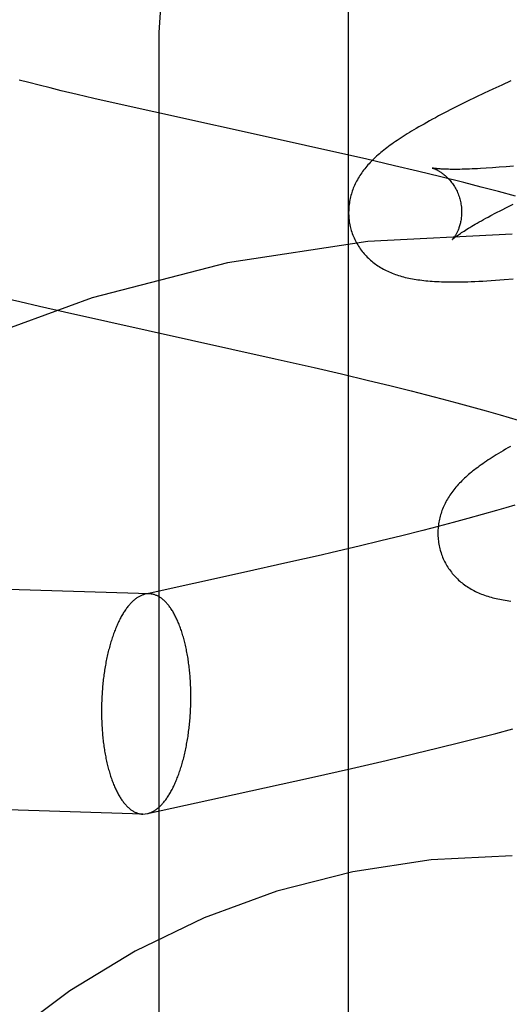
# Model space of a CAD drawing. Header units: inches. Extents: x 0 to 262, y 0 to 169.
# Tile 31 of 78: x 82.9534 to 83.04, y 93.885 to 94.0592. Entities that reach past the tile are written whole.
import ezdxf

# ---------------------------------------------------------------- set-up
doc = ezdxf.new("R2010")
doc.units = ezdxf.units.IN
doc.header["$LTSCALE"] = 14.384615
doc.header["$MEASUREMENT"] = 0
doc.linetypes.add('HIDDEN', pattern=[0.2, 0.1, -0.1])
doc.layers.add('DEFAULT_2', color=8, linetype='HIDDEN')
doc.layers.add('MAIN_DOOR_ASSEMBLY', color=7, linetype='CONTINUOUS')

msp = doc.modelspace()

# ---------------------------------------------------------------- linework, layer by layer
at = {"layer": 'DEFAULT_2', "color": 8, "linetype": 'HIDDEN'}
for p, q in [((82.97801, 93.31393), (82.97801, 94.05698)), ((82.95499, 94.0481), (82.95328, 94.04855)), ((82.9568, 94.04764), (82.95499, 94.0481)), ((82.95872, 94.04716), (82.9568, 94.04764)), ((83.03868, 94.04768), (83.03711, 94.04695)), ((83.04027, 94.04841), (83.03868, 94.04768)), ((82.96072, 94.04667), (82.95872, 94.04716)), ((82.96354, 94.046), (82.96072, 94.04667)), ((82.9665, 94.0453), (82.96354, 94.046)), ((83.03558, 94.04623), (83.03407, 94.04551)), ((83.03711, 94.04695), (83.03558, 94.04623)), ((82.97041, 94.04441), (82.9665, 94.0453)), ((82.97707, 94.04291), (82.97041, 94.04441)), ((83.03122, 94.04412), (83.0299, 94.04345)), ((83.03262, 94.04481), (83.03122, 94.04412)), ((83.03407, 94.04551), (83.03262, 94.04481)), ((82.99944, 94.03799), (82.97707, 94.04291)), ((83.0299, 94.04345), (83.02866, 94.04281)), ((83.00844, 94.03598), (82.99944, 94.03799)), ((83.01454, 94.03459), (83.00844, 94.03598)), ((83.01966, 94.03339), (83.01454, 94.03459)), ((83.02376, 94.03241), (83.01966, 94.03339)), ((83.02787, 94.03142), (83.02376, 94.03241)), ((83.03705, 94.03304), (83.03594, 94.03296)), ((83.03823, 94.03312), (83.03705, 94.03304)), ((83.03946, 94.03323), (83.03823, 94.03312)), ((83.04075, 94.03334), (83.03946, 94.03323)), ((83.03197, 94.0304), (83.02787, 94.03142)), ((83.03504, 94.02962), (83.03197, 94.0304)), ((83.03809, 94.02883), (83.03504, 94.02962)), ((83.04113, 94.02802), (83.03809, 94.02883)), ((83.03672, 94.02456), (83.03763, 94.02504)), ((83.03763, 94.02504), (83.0386, 94.02554)), ((83.0386, 94.02554), (83.03963, 94.02606)), ((83.03963, 94.02606), (83.04071, 94.0266)), ((82.9508, 94.00996), (82.95336, 94.00935)), ((82.95336, 94.00935), (82.95683, 94.00853)), ((82.95683, 94.00853), (82.96128, 94.00751)), ((82.96128, 94.00751), (82.99859, 93.99924)), ((82.99859, 93.99924), (83.00545, 93.99768)), ((83.00545, 93.99768), (83.0103, 93.99655)), ((83.0103, 93.99655), (83.0151, 93.9954)), ((83.0151, 93.9954), (83.01889, 93.99448)), ((83.01889, 93.99448), (83.02262, 93.99355)), ((83.02262, 93.99355), (83.02536, 93.99285)), ((83.02536, 93.99285), (83.02807, 93.99215)), ((83.02807, 93.99215), (83.03073, 93.99144)), ((83.03073, 93.99144), (83.03333, 93.99074)), ((83.03333, 93.99074), (83.03589, 93.99003)), ((83.03589, 93.99003), (83.03838, 93.98933)), ((83.03838, 93.98933), (83.04, 93.98885)), ((83.04, 93.98885), (83.0416, 93.98838)), ((83.03937, 93.97283), (83.03774, 93.97236)), ((83.04098, 93.9733), (83.03937, 93.97283)), ((83.03267, 93.97095), (83.03005, 93.97025)), ((83.03523, 93.97166), (83.03267, 93.97095)), ((83.03774, 93.97236), (83.03523, 93.97166)), ((83.02739, 93.96954), (83.02468, 93.96884)), ((83.03005, 93.97025), (83.02739, 93.96954)), ((83.02099, 93.96791), (83.01724, 93.96699)), ((83.02468, 93.96884), (83.02099, 93.96791)), ((83.01344, 93.96607), (83.00863, 93.96493)), ((83.01724, 93.96699), (83.01344, 93.96607)), ((82.97634, 93.95761), (82.76887, 93.96406)), ((83.00669, 93.96448), (83.00083, 93.96314)), ((83.00863, 93.96493), (83.00669, 93.96448)), ((83.00083, 93.96314), (82.99298, 93.96137)), ((82.99298, 93.96137), (82.98418, 93.95943)), ((82.98418, 93.95943), (82.97647, 93.95774)), ((82.97647, 93.95774), (82.97554, 93.95753)), ((82.97634, 93.95761), (82.97554, 93.95753)), ((83.03456, 93.93213), (83.03761, 93.93292)), ((83.03761, 93.93292), (83.04065, 93.93372)), ((83.02741, 93.93034), (83.0315, 93.93136)), ((83.0315, 93.93136), (83.03456, 93.93213)), ((83.01819, 93.92813), (83.02331, 93.92935)), ((83.02331, 93.92935), (83.02741, 93.93034)), ((83.01207, 93.92672), (83.01819, 93.92813)), ((83.00501, 93.92512), (83.01207, 93.92672)), ((82.97513, 93.91863), (82.76766, 93.92508)), ((82.99131, 93.92209), (83.00501, 93.92512)), ((82.97595, 93.91871), (82.99131, 93.92209)), ((82.97513, 93.91863), (82.97595, 93.91871))]:
    msp.add_line(p, q, dxfattribs=at)
for points in [[(82.97801, 94.05698), (82.97865, 94.06659), (82.98055, 94.07604), (82.98368, 94.08518), (82.988, 94.09384), (82.99343, 94.10189), (82.99988, 94.10917), (83.00726, 94.11556), (83.01542, 94.12096), (83.02423, 94.12526), (83.03355, 94.12838), (83.04319, 94.13028), (83.05301, 94.13091)], [(83.02866, 94.04281), (83.02807, 94.0425), (83.0275, 94.0422), (83.02694, 94.0419), (83.02641, 94.04162), (83.02589, 94.04133), (83.02539, 94.04106), (83.02491, 94.04078), (83.02444, 94.04052), (83.02399, 94.04026), (83.02355, 94.04001), (83.02313, 94.03976), (83.02272, 94.03951), (83.02232, 94.03927), (83.02194, 94.03903), (83.02157, 94.0388), (83.0212, 94.03857), (83.02085, 94.03834), (83.02051, 94.03811), (83.02017, 94.03789), (83.01985, 94.03767), (83.01953, 94.03745), (83.01923, 94.03723), (83.01893, 94.03701), (83.01863, 94.0368), (83.01835, 94.03658), (83.01807, 94.03637), (83.0178, 94.03616), (83.01753, 94.03594), (83.01727, 94.03573), (83.01702, 94.03551)], [(83.01702, 94.03551), (83.01677, 94.0353), (83.01653, 94.03508), (83.01629, 94.03486), (83.01606, 94.03465), (83.01583, 94.03443), (83.01561, 94.0342), (83.0154, 94.03398), (83.01519, 94.03376), (83.01499, 94.03353), (83.01479, 94.0333), (83.01459, 94.03307), (83.01441, 94.03284), (83.01423, 94.03261), (83.01405, 94.03237), (83.01388, 94.03214), (83.01372, 94.0319), (83.01356, 94.03166), (83.01341, 94.03142), (83.01326, 94.03117), (83.01312, 94.03092), (83.01298, 94.03067), (83.01285, 94.03042), (83.01273, 94.03017), (83.01261, 94.02992), (83.01251, 94.02967), (83.0124, 94.02942), (83.01231, 94.02917), (83.01221, 94.02891), (83.01213, 94.02866), (83.01205, 94.0284), (83.01198, 94.02814), (83.01191, 94.02788), (83.01185, 94.02761), (83.01179, 94.02735), (83.01174, 94.02708), (83.0117, 94.02681), (83.01166, 94.02654), (83.01163, 94.02626), (83.0116, 94.02599), (83.01159, 94.02571), (83.01158, 94.02543), (83.01157, 94.02516), (83.01157, 94.02488), (83.01158, 94.0246), (83.0116, 94.02432), (83.01163, 94.02404), (83.01166, 94.02377), (83.01169, 94.02349), (83.01174, 94.02321), (83.01179, 94.02294), (83.01185, 94.02266), (83.01192, 94.02239), (83.01198, 94.02216)], [(83.02641, 94.03298), (83.02639, 94.03298), (83.02638, 94.03298), (83.02639, 94.03298), (83.0264, 94.03298), (83.02642, 94.03297), (83.02645, 94.03296), (83.02649, 94.03295), (83.02653, 94.03294), (83.02658, 94.03292), (83.02664, 94.0329), (83.0267, 94.03288), (83.02677, 94.03285), (83.02684, 94.03282), (83.02692, 94.03279), (83.027, 94.03275), (83.02708, 94.03271), (83.02717, 94.03266), (83.02727, 94.03262), (83.02737, 94.03256), (83.02747, 94.03251), (83.02757, 94.03245), (83.02768, 94.03238), (83.02779, 94.03231), (83.0279, 94.03224), (83.02802, 94.03216), (83.02813, 94.03207), (83.02825, 94.03198), (83.02838, 94.03189), (83.0285, 94.03179), (83.02863, 94.03168), (83.02876, 94.03157), (83.02888, 94.03145), (83.02901, 94.03133), (83.02915, 94.03119), (83.02928, 94.03106), (83.02941, 94.03091), (83.02954, 94.03076), (83.02967, 94.0306), (83.0298, 94.03043), (83.02993, 94.03026), (83.03006, 94.03008), (83.03018, 94.02989), (83.0303, 94.0297), (83.03042, 94.0295), (83.03053, 94.02929), (83.03064, 94.02908), (83.03075, 94.02887), (83.03085, 94.02865), (83.03094, 94.02842), (83.03103, 94.02819), (83.03111, 94.02796), (83.03119, 94.02772), (83.03125, 94.02751)], [(83.03594, 94.03296), (83.03488, 94.03289), (83.03437, 94.03287), (83.03388, 94.03284), (83.03341, 94.03282), (83.03295, 94.0328), (83.0325, 94.03279), (83.03207, 94.03277), (83.03166, 94.03276), (83.03127, 94.03275), (83.03089, 94.03275), (83.03052, 94.03275), (83.03017, 94.03275), (83.02984, 94.03275), (83.02953, 94.03275), (83.02923, 94.03276), (83.02894, 94.03276), (83.02868, 94.03277), (83.02843, 94.03278), (83.02819, 94.03279), (83.02797, 94.03281), (83.02777, 94.03282), (83.02758, 94.03283), (83.02741, 94.03285), (83.02725, 94.03286), (83.02711, 94.03288), (83.02698, 94.03289), (83.02687, 94.0329), (83.02677, 94.03292), (83.02668, 94.03293), (83.0266, 94.03294), (83.02654, 94.03295), (83.02649, 94.03296), (83.02644, 94.03297), (83.02641, 94.03298), (83.02641, 94.03298)], [(83.03125, 94.02751), (83.0313, 94.0273), (83.03136, 94.02706), (83.03141, 94.02682), (83.03145, 94.02658), (83.03149, 94.02633), (83.03152, 94.02609), (83.03154, 94.02585), (83.03155, 94.02562), (83.03156, 94.02538), (83.03156, 94.02515), (83.03156, 94.02492), (83.03155, 94.0247), (83.03154, 94.02448), (83.03151, 94.02426), (83.03149, 94.02405), (83.03146, 94.02385), (83.03143, 94.02365), (83.03139, 94.02346), (83.03135, 94.02327), (83.0313, 94.02309), (83.03126, 94.02292), (83.03121, 94.02275), (83.03115, 94.02259), (83.0311, 94.02243), (83.03105, 94.02228), (83.03099, 94.02214), (83.03093, 94.022), (83.03088, 94.02186), (83.03082, 94.02174), (83.03076, 94.02162), (83.0307, 94.0215), (83.03064, 94.02139), (83.03059, 94.02128), (83.03053, 94.02118), (83.03047, 94.02109), (83.03042, 94.021), (83.03036, 94.02091), (83.03031, 94.02083), (83.03026, 94.02076), (83.03021, 94.02069), (83.03016, 94.02063), (83.03012, 94.02057), (83.03008, 94.02052), (83.03004, 94.02047), (83.03001, 94.02043), (83.02998, 94.0204), (83.02995, 94.02037), (83.02993, 94.02035), (83.02992, 94.02033), (83.02991, 94.02032), (83.0299, 94.02032)], [(83.0299, 94.02032), (83.02991, 94.02033), (83.02993, 94.02034), (83.02995, 94.02036), (83.02998, 94.02039), (83.03002, 94.02043), (83.03007, 94.02047), (83.03013, 94.02052), (83.0302, 94.02058), (83.03028, 94.02064), (83.03038, 94.02071), (83.03048, 94.02079), (83.0306, 94.02088), (83.03072, 94.02097), (83.03086, 94.02107), (83.03102, 94.02118), (83.03119, 94.0213), (83.03137, 94.02142), (83.03156, 94.02155), (83.03177, 94.02169), (83.032, 94.02184), (83.03224, 94.02199), (83.03249, 94.02215), (83.03276, 94.02232), (83.03305, 94.02249), (83.03335, 94.02267), (83.03366, 94.02286), (83.03399, 94.02305), (83.03434, 94.02325), (83.03469, 94.02345), (83.03507, 94.02366), (83.03546, 94.02388), (83.03586, 94.0241), (83.03628, 94.02432), (83.03672, 94.02456)], [(83.01198, 94.02216), (83.01204, 94.02193), (83.01213, 94.02166), (83.01222, 94.02139), (83.01232, 94.02113), (83.01242, 94.02087), (83.01253, 94.02061), (83.01265, 94.02036), (83.01277, 94.02011), (83.0129, 94.01986), (83.01304, 94.01962), (83.01318, 94.01938), (83.01332, 94.01914), (83.01348, 94.01891), (83.01363, 94.01869), (83.01379, 94.01846), (83.01396, 94.01824), (83.01413, 94.01803), (83.01431, 94.01782), (83.01449, 94.01762), (83.01468, 94.01742), (83.01487, 94.01722), (83.01506, 94.01703), (83.01526, 94.01685), (83.01546, 94.01667), (83.01566, 94.01649), (83.01587, 94.01632), (83.01609, 94.01616), (83.0163, 94.01599), (83.01653, 94.01584), (83.01675, 94.01568), (83.01699, 94.01553), (83.01723, 94.01538), (83.01747, 94.01524), (83.01772, 94.0151), (83.01797, 94.01497), (83.01823, 94.01484), (83.01849, 94.01471), (83.01875, 94.01459), (83.01902, 94.01448), (83.01929, 94.01437), (83.01957, 94.01426), (83.01985, 94.01416), (83.02013, 94.01406), (83.02042, 94.01397), (83.02071, 94.01388), (83.021, 94.0138), (83.0213, 94.01372), (83.0216, 94.01364), (83.02191, 94.01357), (83.02222, 94.0135), (83.02253, 94.01344), (83.02285, 94.01338), (83.02317, 94.01332), (83.0235, 94.01327), (83.02384, 94.01322), (83.02418, 94.01317), (83.02452, 94.01313), (83.02487, 94.01309), (83.02523, 94.01305), (83.0256, 94.01302), (83.02598, 94.01298), (83.02636, 94.01296), (83.02676, 94.01293), (83.02717, 94.01291), (83.02759, 94.01289), (83.02802, 94.01287), (83.02847, 94.01286), (83.02893, 94.01285), (83.02941, 94.01284), (83.0299, 94.01284), (83.03041, 94.01284), (83.03094, 94.01284), (83.03149, 94.01285), (83.03206, 94.01286), (83.03266, 94.01287), (83.03328, 94.01289), (83.03393, 94.01292), (83.0346, 94.01295), (83.0353, 94.01298), (83.03603, 94.01302), (83.03678, 94.01307), (83.03754, 94.01311), (83.03832, 94.01317), (83.0391, 94.01323), (83.04069, 94.01335)], [(83.04021, 93.98372), (83.03976, 93.98346), (83.03932, 93.9832), (83.0389, 93.98295), (83.03849, 93.98271), (83.0381, 93.98247), (83.03771, 93.98223), (83.03734, 93.982), (83.03698, 93.98177), (83.03662, 93.98154), (83.03628, 93.98131), (83.03595, 93.98109), (83.03562, 93.98087), (83.03531, 93.98065), (83.035, 93.98043), (83.0347, 93.98021), (83.03441, 93.98), (83.03413, 93.97978), (83.03385, 93.97957), (83.03358, 93.97936), (83.03331, 93.97914), (83.03305, 93.97893), (83.0328, 93.97871)], [(83.0328, 93.97871), (83.03255, 93.9785), (83.03231, 93.97828), (83.03207, 93.97807), (83.03184, 93.97785), (83.03162, 93.97763), (83.0314, 93.97741), (83.03118, 93.97718), (83.03097, 93.97696), (83.03077, 93.97673), (83.03057, 93.9765), (83.03038, 93.97627), (83.03019, 93.97604), (83.03001, 93.97581), (83.02984, 93.97558), (83.02967, 93.97534), (83.0295, 93.9751), (83.02935, 93.97486), (83.02919, 93.97462), (83.02905, 93.97437), (83.0289, 93.97413), (83.02877, 93.97388), (83.02864, 93.97363), (83.02852, 93.97338), (83.0284, 93.97313), (83.02829, 93.97287), (83.02819, 93.97262), (83.02809, 93.97237), (83.028, 93.97212), (83.02792, 93.97186), (83.02784, 93.9716), (83.02776, 93.97134), (83.0277, 93.97108), (83.02764, 93.97082), (83.02758, 93.97055), (83.02753, 93.97028), (83.02749, 93.97001), (83.02745, 93.96974), (83.02742, 93.96947), (83.02739, 93.96919), (83.02738, 93.96892), (83.02737, 93.96864), (83.02736, 93.96836), (83.02737, 93.96809), (83.02738, 93.96781), (83.02739, 93.96753), (83.02742, 93.96725), (83.02745, 93.96697), (83.02749, 93.9667), (83.02753, 93.96642), (83.02758, 93.96614), (83.02764, 93.96587), (83.02771, 93.9656), (83.02777, 93.96536)], [(83.02777, 93.96536), (83.02783, 93.96514), (83.02792, 93.96487), (83.02801, 93.9646), (83.02811, 93.96434), (83.02821, 93.96408), (83.02832, 93.96383), (83.02844, 93.96357), (83.02856, 93.96332), (83.02869, 93.96307), (83.02883, 93.96283), (83.02897, 93.96259), (83.02911, 93.96236), (83.02926, 93.96212), (83.02942, 93.9619), (83.02958, 93.96168), (83.02975, 93.96146), (83.02992, 93.96124), (83.0301, 93.96103), (83.03028, 93.96083), (83.03046, 93.96063), (83.03065, 93.96044), (83.03085, 93.96025), (83.03104, 93.96006), (83.03124, 93.95988), (83.03145, 93.95971), (83.03166, 93.95954), (83.03187, 93.95937), (83.03209, 93.95921), (83.03231, 93.95905), (83.03254, 93.9589), (83.03277, 93.95874), (83.03301, 93.9586), (83.03325, 93.95845), (83.0335, 93.95831), (83.03375, 93.95818), (83.03401, 93.95805), (83.03427, 93.95793), (83.03453, 93.95781), (83.0348, 93.95769), (83.03507, 93.95758), (83.03534, 93.95747), (83.03562, 93.95737), (83.03591, 93.95728), (83.03619, 93.95718), (83.03648, 93.95709), (83.03678, 93.95701), (83.03708, 93.95693), (83.03738, 93.95685), (83.03768, 93.95678), (83.03799, 93.95671), (83.03831, 93.95665), (83.03862, 93.95659), (83.03895, 93.95653), (83.03927, 93.95648), (83.03961, 93.95643), (83.03994, 93.95638), (83.04029, 93.95634)], [(82.97554, 93.95753), (82.9755, 93.95753), (82.97538, 93.9575), (82.97526, 93.95746), (82.97514, 93.95742), (82.97502, 93.95738), (82.9749, 93.95733), (82.97478, 93.95728), (82.97466, 93.95722), (82.97455, 93.95716), (82.97443, 93.9571), (82.97431, 93.95703), (82.97419, 93.95695), (82.97408, 93.95688), (82.97396, 93.95679), (82.97384, 93.95671), (82.97373, 93.95662), (82.97361, 93.95652), (82.9735, 93.95642), (82.97338, 93.95632), (82.97327, 93.95621), (82.97316, 93.9561), (82.97304, 93.95599), (82.97293, 93.95587), (82.97282, 93.95574), (82.97271, 93.95561), (82.9726, 93.95548), (82.97249, 93.95535), (82.97238, 93.95521), (82.97227, 93.95506), (82.97217, 93.95492), (82.97206, 93.95476), (82.97196, 93.95461), (82.97185, 93.95445), (82.97175, 93.95429), (82.97164, 93.95412), (82.97154, 93.95395), (82.97144, 93.95378), (82.97134, 93.9536), (82.97124, 93.95342), (82.97114, 93.95324), (82.97105, 93.95305), (82.97095, 93.95286), (82.97086, 93.95266), (82.97076, 93.95247), (82.97067, 93.95226), (82.97058, 93.95206), (82.97049, 93.95185), (82.9704, 93.95164), (82.97031, 93.95143), (82.97023, 93.95121), (82.97014, 93.95099), (82.97006, 93.95077), (82.96998, 93.95054), (82.96989, 93.95032), (82.96981, 93.95008), (82.96974, 93.94985), (82.96966, 93.94961), (82.96958, 93.94938), (82.96951, 93.94913), (82.96944, 93.94889), (82.96936, 93.94864), (82.96929, 93.94839), (82.96923, 93.94814), (82.96916, 93.94789), (82.96909, 93.94763), (82.96903, 93.94738), (82.96897, 93.94712), (82.96891, 93.94685), (82.96885, 93.94659), (82.96879, 93.94632), (82.96873, 93.94606), (82.96868, 93.94579), (82.96862, 93.94551), (82.96857, 93.94524), (82.96852, 93.94497), (82.96847, 93.94469), (82.96843, 93.94441), (82.96838, 93.94413), (82.96834, 93.94385), (82.9683, 93.94357), (82.96826, 93.94329), (82.96822, 93.943), (82.96818, 93.94272), (82.96815, 93.94243), (82.96812, 93.94214), (82.96808, 93.94185), (82.96806, 93.94156), (82.96803, 93.94127), (82.968, 93.94098), (82.96798, 93.94069), (82.96795, 93.9404), (82.96793, 93.94011), (82.96792, 93.93981), (82.9679, 93.93952), (82.96788, 93.93923), (82.96787, 93.93893), (82.96786, 93.93864), (82.96785, 93.93834), (82.96784, 93.93805), (82.96783, 93.93775), (82.96783, 93.93746), (82.96783, 93.93717), (82.96783, 93.93687)], [(82.98365, 93.93937), (82.98365, 93.93966), (82.98365, 93.93995), (82.98364, 93.94025), (82.98363, 93.94054), (82.98363, 93.94083), (82.98362, 93.94112), (82.98361, 93.94141), (82.98359, 93.9417), (82.98358, 93.94199), (82.98356, 93.94228), (82.98354, 93.94257), (82.98352, 93.94285), (82.9835, 93.94314), (82.98347, 93.94342), (82.98345, 93.9437), (82.98342, 93.94399), (82.98339, 93.94427), (82.98336, 93.94454), (82.98333, 93.94482), (82.98329, 93.9451), (82.98325, 93.94537), (82.98322, 93.94564), (82.98318, 93.94592), (82.98314, 93.94618), (82.98309, 93.94645), (82.98305, 93.94672), (82.983, 93.94698), (82.98295, 93.94724), (82.9829, 93.9475), (82.98285, 93.94776), (82.9828, 93.94801), (82.98274, 93.94826), (82.98269, 93.94851), (82.98263, 93.94876), (82.98257, 93.94901), (82.98251, 93.94925), (82.98245, 93.94949), (82.98238, 93.94973), (82.98232, 93.94996), (82.98225, 93.9502), (82.98218, 93.95043), (82.98211, 93.95065), (82.98204, 93.95088), (82.98197, 93.9511), (82.98189, 93.95132), (82.98182, 93.95153), (82.98174, 93.95174), (82.98166, 93.95195), (82.98158, 93.95216), (82.9815, 93.95236), (82.98142, 93.95256), (82.98133, 93.95276), (82.98125, 93.95295), (82.98116, 93.95314), (82.98107, 93.95332), (82.98098, 93.95351), (82.98089, 93.95369), (82.9808, 93.95386), (82.98071, 93.95403), (82.98062, 93.9542), (82.98052, 93.95437), (82.98043, 93.95453), (82.98033, 93.95468), (82.98023, 93.95484), (82.98013, 93.95499), (82.98003, 93.95513), (82.97993, 93.95527), (82.97983, 93.95541), (82.97973, 93.95555), (82.97962, 93.95568), (82.97952, 93.9558), (82.97941, 93.95592), (82.97931, 93.95604), (82.9792, 93.95616), (82.97909, 93.95626), (82.97898, 93.95637), (82.97887, 93.95647), (82.97876, 93.95657), (82.97865, 93.95666), (82.97854, 93.95675), (82.97843, 93.95683), (82.97832, 93.95691), (82.9782, 93.95699), (82.97809, 93.95706), (82.97798, 93.95713), (82.97786, 93.95719), (82.97775, 93.95725), (82.97763, 93.95731), (82.97751, 93.95735), (82.9774, 93.9574), (82.97728, 93.95744), (82.97716, 93.95748), (82.97705, 93.95751), (82.97693, 93.95754), (82.97681, 93.95756), (82.97669, 93.95758), (82.97657, 93.95759), (82.97645, 93.9576), (82.97634, 93.95761)], [(82.97595, 93.91871), (82.97598, 93.91871), (82.9761, 93.91874), (82.97622, 93.91878), (82.97633, 93.91882), (82.97645, 93.91886), (82.97657, 93.91891), (82.97669, 93.91896), (82.97681, 93.91902), (82.97693, 93.91908), (82.97705, 93.91914), (82.97716, 93.91921), (82.97728, 93.91928), (82.9774, 93.91936), (82.97751, 93.91944), (82.97763, 93.91953), (82.97775, 93.91962), (82.97786, 93.91972), (82.97798, 93.91982), (82.97809, 93.91992), (82.9782, 93.92003), (82.97832, 93.92014), (82.97843, 93.92025), (82.97854, 93.92037), (82.97865, 93.9205), (82.97876, 93.92063), (82.97887, 93.92076), (82.97898, 93.92089), (82.97909, 93.92103), (82.9792, 93.92118), (82.97931, 93.92132), (82.97941, 93.92148), (82.97952, 93.92163), (82.97962, 93.92179), (82.97973, 93.92195), (82.97983, 93.92212), (82.97993, 93.92229), (82.98003, 93.92246), (82.98013, 93.92264), (82.98023, 93.92282), (82.98033, 93.923), (82.98043, 93.92319), (82.98052, 93.92338), (82.98062, 93.92358), (82.98071, 93.92377), (82.9808, 93.92398), (82.98089, 93.92418), (82.98098, 93.92439), (82.98107, 93.9246), (82.98116, 93.92481), (82.98125, 93.92503), (82.98133, 93.92525), (82.98142, 93.92547), (82.9815, 93.9257), (82.98158, 93.92592), (82.98166, 93.92615), (82.98174, 93.92639), (82.98182, 93.92662), (82.98189, 93.92686), (82.98197, 93.92711), (82.98204, 93.92735), (82.98211, 93.9276), (82.98218, 93.92784), (82.98225, 93.9281), (82.98232, 93.92835), (82.98238, 93.92861), (82.98245, 93.92886), (82.98251, 93.92912), (82.98257, 93.92939), (82.98263, 93.92965), (82.98269, 93.92992), (82.98274, 93.93018), (82.9828, 93.93045), (82.98285, 93.93073), (82.9829, 93.931), (82.98295, 93.93127), (82.983, 93.93155), (82.98305, 93.93183), (82.98309, 93.93211), (82.98314, 93.93239), (82.98318, 93.93267), (82.98322, 93.93295), (82.98325, 93.93324), (82.98329, 93.93352), (82.98333, 93.93381), (82.98336, 93.9341), (82.98339, 93.93439), (82.98342, 93.93468), (82.98345, 93.93497), (82.98347, 93.93526), (82.9835, 93.93555), (82.98352, 93.93584), (82.98354, 93.93613), (82.98356, 93.93643), (82.98358, 93.93672), (82.98359, 93.93701), (82.98361, 93.93731), (82.98362, 93.9376), (82.98363, 93.9379), (82.98363, 93.93819), (82.98364, 93.93848), (82.98365, 93.93878), (82.98365, 93.93907), (82.98365, 93.93937)], [(82.96783, 93.93687), (82.96783, 93.93658), (82.96783, 93.93629), (82.96783, 93.93599), (82.96784, 93.9357), (82.96785, 93.93541), (82.96786, 93.93512), (82.96787, 93.93483), (82.96788, 93.93454), (82.9679, 93.93425), (82.96792, 93.93396), (82.96793, 93.93367), (82.96795, 93.93339), (82.96798, 93.9331), (82.968, 93.93282), (82.96803, 93.93254), (82.96806, 93.93225), (82.96808, 93.93197), (82.96812, 93.93169), (82.96815, 93.93142), (82.96818, 93.93114), (82.96822, 93.93087), (82.96826, 93.9306), (82.9683, 93.93032), (82.96834, 93.93006), (82.96838, 93.92979), (82.96843, 93.92952), (82.96847, 93.92926), (82.96852, 93.929), (82.96857, 93.92874), (82.96862, 93.92848), (82.96868, 93.92823), (82.96873, 93.92797), (82.96879, 93.92772), (82.96885, 93.92748), (82.96891, 93.92723), (82.96897, 93.92699), (82.96903, 93.92675), (82.96909, 93.92651), (82.96916, 93.92628), (82.96923, 93.92604), (82.96929, 93.92581), (82.96936, 93.92559), (82.96944, 93.92536), (82.96951, 93.92514), (82.96958, 93.92492), (82.96966, 93.92471), (82.96974, 93.9245), (82.96981, 93.92429), (82.96989, 93.92408), (82.96998, 93.92388), (82.97006, 93.92368), (82.97014, 93.92348), (82.97023, 93.92329), (82.97031, 93.9231), (82.9704, 93.92292), (82.97049, 93.92273), (82.97058, 93.92255), (82.97067, 93.92238), (82.97076, 93.92221), (82.97086, 93.92204), (82.97095, 93.92187), (82.97105, 93.92171), (82.97114, 93.92156), (82.97124, 93.9214), (82.97134, 93.92125), (82.97144, 93.92111), (82.97154, 93.92097), (82.97164, 93.92083), (82.97175, 93.92069), (82.97185, 93.92056), (82.97196, 93.92044), (82.97206, 93.92032), (82.97217, 93.9202), (82.97227, 93.92008), (82.97238, 93.91997), (82.97249, 93.91987), (82.9726, 93.91977), (82.97271, 93.91967), (82.97282, 93.91958), (82.97293, 93.91949), (82.97304, 93.9194), (82.97316, 93.91932), (82.97327, 93.91925), (82.97338, 93.91918), (82.9735, 93.91911), (82.97361, 93.91905), (82.97373, 93.91899), (82.97384, 93.91893), (82.97396, 93.91888), (82.97408, 93.91884), (82.97419, 93.9188), (82.97431, 93.91876), (82.97443, 93.91873), (82.97455, 93.9187), (82.97466, 93.91868), (82.97478, 93.91866), (82.9749, 93.91864), (82.97502, 93.91863), (82.97513, 93.91863)]]:
    msp.add_lwpolyline(points, dxfattribs=at)
for radius in [0.25, 0.14]:
    msp.add_arc((83.04051, 93.77126), radius, 90, 270, dxfattribs=at)
at = {"layer": 'MAIN_DOOR_ASSEMBLY', "color": 3, "linetype": 'Continuous'}
msp.add_line((83.01151, 101.21259), (83.01151, 86.04592), dxfattribs=at)

doc.saveas('drawing.dxf')
